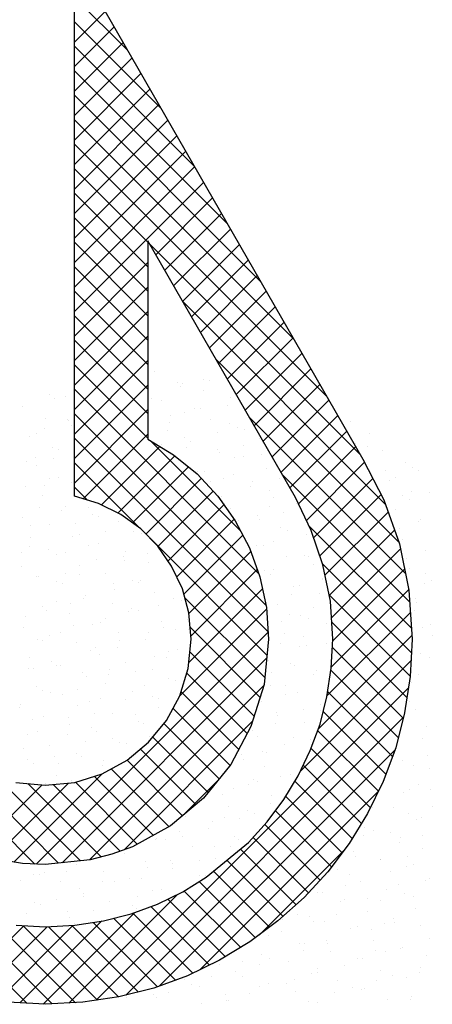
# Model space of a CAD drawing. Extents: x -33748 to 12452, y -14932 to 2888.
# Tile 143 of 194: x -27955 to -27819, y -2674 to -2349. Entities that reach past the tile are written whole.
import ezdxf

# ---------------------------------------------------------------- set-up
doc = ezdxf.new("R2010")
doc.units = 0
doc.header["$LTSCALE"] = 20
doc.layers.get('0').update_dxf_attribs({"color": 15, "linetype": 'CONTINUOUS'})
doc.layers.add('7', color=7, linetype='CONTINUOUS')

msp = doc.modelspace()

# ---------------------------------------------------------------- linework, layer by layer
at = {"color": 20}
for p, q in [((-27919.6382, -2359.019), (-27937.23528, -2341.42193)), ((-27937.23528, -2356.21175), (-27927.09241, -2346.06888)), ((-27908.67616, -2378.06328), (-27937.23528, -2349.50416)), ((-27937.23528, -2364.29398), (-27924.13977, -2351.19847)), ((-27937.23528, -2372.37621), (-27921.18713, -2356.32806)), ((-27897.71412, -2397.10755), (-27937.23528, -2357.58639)), ((-27937.23528, -2380.45844), (-27918.23449, -2361.45766)), ((-27886.75207, -2416.15183), (-27937.23528, -2365.66862)), ((-27937.23528, -2388.54067), (-27915.28186, -2366.58725)), ((-27937.23528, -2396.6229), (-27912.32922, -2371.71684)), ((-27875.79003, -2435.1961), (-27937.23528, -2373.75085)), ((-27937.23528, -2404.70513), (-27909.37658, -2376.84644)), ((-27864.82798, -2454.24038), (-27937.23528, -2381.83308)), ((-27937.23528, -2412.78736), (-27906.42395, -2381.97603)), ((-27937.23528, -2420.86959), (-27903.47131, -2387.10562)), ((-27853.86594, -2473.28465), (-27937.23528, -2389.91531)), ((-27937.23528, -2428.95182), (-27900.51867, -2392.23522)), ((-27937.23528, -2437.03405), (-27897.56604, -2397.36481)), ((-27913.00486, -2422.22796), (-27937.23528, -2397.99754)), ((-27937.23528, -2445.11628), (-27894.6134, -2402.4944)), ((-27913.00486, -2430.31019), (-27937.23528, -2406.07977)), ((-27910.39596, -2426.35919), (-27891.66076, -2407.624)), ((-27907.44265, -2431.48812), (-27888.70812, -2412.75359)), ((-27913.00486, -2438.39242), (-27937.23528, -2414.162)), ((-27904.48934, -2436.61704), (-27885.75549, -2417.88318)), ((-27913.00486, -2446.47465), (-27937.23528, -2422.24423)), ((-27842.90389, -2492.32893), (-27912.46247, -2422.77035)), ((-27901.53603, -2441.74596), (-27882.80285, -2423.01278)), ((-27937.23528, -2453.19851), (-27913.00486, -2428.9681)), ((-27898.58272, -2446.87488), (-27879.85021, -2428.14237)), ((-27913.00486, -2454.55688), (-27937.23528, -2430.32646)), ((-27895.62941, -2452.0038), (-27876.89758, -2433.27196)), ((-27937.23528, -2461.28075), (-27913.00486, -2437.05033)), ((-27913.00486, -2462.63911), (-27937.23528, -2438.40869)), ((-27892.67611, -2457.13272), (-27873.94494, -2438.40156)), ((-27834.52786, -2508.78719), (-27901.49116, -2441.82389)), ((-27937.23528, -2469.36298), (-27913.00486, -2445.13256)), ((-27889.7228, -2462.26165), (-27870.9923, -2443.53115)), ((-27913.00486, -2470.72134), (-27937.23528, -2446.49092)), ((-27886.76949, -2467.39057), (-27868.03967, -2448.66074)), ((-27937.23528, -2477.44521), (-27913.00486, -2453.21479)), ((-27913.00486, -2478.80357), (-27937.23528, -2454.57315)), ((-27883.81618, -2472.51949), (-27865.08703, -2453.79034)), ((-27880.86287, -2477.64841), (-27862.13439, -2458.91993)), ((-27937.23528, -2485.52744), (-27913.00486, -2461.29702)), ((-27830.1487, -2521.24858), (-27890.51984, -2460.87744)), ((-27913.00486, -2486.8858), (-27937.23528, -2462.65538)), ((-27877.90956, -2482.77733), (-27859.18175, -2464.04953)), ((-27937.23528, -2493.60967), (-27913.00486, -2469.37925)), ((-27876.47848, -2531.49441), (-27937.23528, -2470.73761)), ((-27874.95625, -2487.90625), (-27856.22912, -2469.17912)), ((-27872.00294, -2493.03517), (-27853.27648, -2474.30871)), ((-27937.23528, -2501.6919), (-27913.00486, -2477.46148)), ((-27873.99205, -2542.06308), (-27937.23528, -2478.81985)), ((-27827.9723, -2531.50721), (-27879.54853, -2479.93098)), ((-27869.04963, -2498.1641), (-27850.32384, -2479.43831)), ((-27866.09632, -2503.29302), (-27847.37121, -2484.5679)), ((-27873.34302, -2550.79434), (-27937.23528, -2486.90208)), ((-27934.35503, -2506.89388), (-27913.00486, -2485.54371)), ((-27882.46391, -2517.42675), (-27912.22682, -2487.66385)), ((-27928.26834, -2508.88942), (-27909.01764, -2489.63872)), ((-27863.26907, -2508.54799), (-27844.41857, -2489.69749)), ((-27915.60806, -2516.61153), (-27937.23528, -2494.98431)), ((-27922.88144, -2511.58475), (-27904.06696, -2492.77028)), ((-27860.64137, -2514.00253), (-27841.50134, -2494.86249)), ((-27918.05967, -2514.84521), (-27899.61119, -2496.39673)), ((-27913.6615, -2518.52927), (-27895.35939, -2500.22716)), ((-27826.57527, -2540.98648), (-27868.57722, -2498.98452)), ((-27858.25302, -2519.6964), (-27838.7375, -2500.18089)), ((-27933.01194, -2507.28988), (-27937.23528, -2503.06654)), ((-27909.67707, -2522.62707), (-27891.46696, -2504.41697)), ((-27856.23246, -2525.75808), (-27835.97366, -2505.49928)), ((-27906.34909, -2527.38132), (-27887.90297, -2508.9352)), ((-27903.48793, -2532.60239), (-27884.54763, -2513.66209)), ((-27854.53268, -2532.14053), (-27833.65712, -2511.26497)), ((-27826.011, -2549.63297), (-27859.71176, -2515.93221)), ((-27853.136, -2538.82608), (-27831.55545, -2517.24552)), ((-27873.7053, -2558.51428), (-27912.4017, -2519.81789)), ((-27901.14542, -2538.34211), (-27881.69056, -2518.88725)), ((-27852.41234, -2546.18464), (-27829.6321, -2523.40441)), ((-27899.49547, -2544.77439), (-27879.03372, -2524.31264)), ((-27898.82416, -2552.18531), (-27876.91274, -2530.27389)), ((-27826.0184, -2557.70781), (-27855.36463, -2528.36157)), ((-27852.0094, -2553.86394), (-27828.25799, -2530.11253)), ((-27899.46253, -2560.90591), (-27875.19052, -2536.6339)), ((-27852.47994, -2562.41671), (-27826.88388, -2536.82064)), ((-27874.41552, -2565.8863), (-27900.85546, -2539.44635)), ((-27826.42652, -2565.38191), (-27853.17658, -2538.63185)), ((-27902.39849, -2571.92411), (-27873.80902, -2543.33463)), ((-27853.90112, -2571.92012), (-27826.35425, -2544.37325)), ((-27942.49919, -2627.11831), (-28020.61246, -2549.00505)), ((-27875.96797, -2572.41608), (-27899.08567, -2549.29838)), ((-27827.48399, -2572.40668), (-27852.32579, -2547.56487)), ((-27949.82363, -2627.43147), (-27873.33381, -2550.94166)), ((-27856.78545, -2582.88668), (-27825.85912, -2551.96035)), ((-27828.69786, -2579.27503), (-27852.11889, -2555.85401)), ((-27950.29289, -2627.40684), (-28020.73119, -2556.96854)), ((-27941.30268, -2626.99275), (-27873.79923, -2559.48931)), ((-27877.8873, -2578.57898), (-27899.12502, -2557.34125)), ((-27862.73507, -2596.91853), (-27826.15849, -2560.34195)), ((-27880.19913, -2584.34938), (-27900.11917, -2564.42934)), ((-27830.31431, -2585.74082), (-27852.60514, -2563.44998)), ((-27932.2729, -2626.0452), (-27874.75772, -2568.53003)), ((-27930.09169, -2672.35738), (-27827.00675, -2569.27244)), ((-27883.00357, -2589.62717), (-27902.00361, -2570.62713)), ((-27832.2178, -2591.91956), (-27853.67767, -2570.45969)), ((-27885.85823, -2594.85474), (-27904.66131, -2576.05166)), ((-27920.27953, -2670.62745), (-27828.62144, -2578.96936)), ((-27834.42798, -2597.79161), (-27855.14407, -2577.07551)), ((-27920.83024, -2622.68478), (-27878.41324, -2580.26778)), ((-27889.47902, -2599.31618), (-27907.70579, -2581.08941)), ((-27893.09981, -2603.77762), (-27911.34454, -2585.53289)), ((-27836.89574, -2603.40607), (-27856.95667, -2583.34515)), ((-27897.1694, -2607.79026), (-27915.45561, -2589.50405)), ((-27909.22525, -2667.6554), (-27831.4503, -2589.88046)), ((-27839.54438, -2608.83966), (-27859.15432, -2589.22973)), ((-27901.58302, -2611.45887), (-27919.87135, -2593.17054)), ((-27842.48364, -2613.98263), (-27861.70725, -2594.75903)), ((-27935.18453, -2626.35074), (-27963.13615, -2598.39912)), ((-27957.21412, -2626.73974), (-27928.06946, -2597.59508)), ((-27911.28515, -2617.9212), (-27930.75493, -2598.45142)), ((-27906.07845, -2615.04567), (-27925.1207, -2596.00342)), ((-27970.0412, -2623.40235), (-27947.93353, -2601.29468)), ((-27963.89253, -2625.33591), (-27939.23068, -2600.67407)), ((-27928.37646, -2625.07658), (-27952.59747, -2600.85558)), ((-27922.18944, -2623.18137), (-27944.23227, -2601.13854)), ((-27916.49185, -2620.79674), (-27936.88302, -2600.40556)), ((-27901.2221, -2611.15886), (-27889.90803, -2599.8448)), ((-27845.5733, -2618.97521), (-27864.46787, -2600.08064)), ((-27895.73409, -2662.24647), (-27836.89769, -2603.41007)), ((-27848.9051, -2623.72564), (-27867.49995, -2605.13079)), ((-27852.35865, -2628.35432), (-27870.88008, -2609.83289)), ((-27856.09271, -2632.70249), (-27874.4253, -2614.3699)), ((-27859.9735, -2636.90393), (-27878.26235, -2618.61508)), ((-27864.09757, -2640.86209), (-27882.46671, -2622.49295)), ((-27876.12169, -2650.7163), (-27848.24112, -2622.83573)), ((-27868.36383, -2644.67806), (-27886.90085, -2626.14104)), ((-27872.84937, -2648.27476), (-27891.33499, -2629.78914)), ((-27877.47805, -2651.72831), (-27896.01148, -2633.19487)), ((-27939.09283, -2673.27629), (-27903.3406, -2637.52406)), ((-27882.34864, -2654.93995), (-27900.97879, -2636.30979)), ((-27952.81758, -2673.37554), (-27987.23402, -2638.9591)), ((-27887.38308, -2657.98773), (-27906.37768, -2638.99313)), ((-27944.54762, -2673.56326), (-27974.05002, -2644.06087)), ((-27947.55423, -2673.65546), (-27917.27377, -2643.375)), ((-27898.13343, -2663.40184), (-27917.92382, -2643.61145)), ((-27892.67813, -2660.77492), (-27911.99732, -2641.45572)), ((-27936.86934, -2673.15931), (-27963.46982, -2646.55883)), ((-27962.58245, -2672.51922), (-27937.71931, -2647.65608)), ((-27955.22833, -2673.24733), (-27928.25477, -2646.27377)), ((-27916.17952, -2669.60245), (-27938.10523, -2647.67673)), ((-27909.82539, -2667.87434), (-27931.00645, -2646.69328)), ((-27903.90354, -2665.71396), (-27924.30112, -2645.31639)), ((-27976.17304, -2669.94535), (-27953.98861, -2647.76092)), ((-27969.58624, -2671.44078), (-27946.25852, -2648.11306)), ((-27929.65609, -2672.29034), (-27954.19696, -2647.74946)), ((-27922.65189, -2671.2123), (-27945.77691, -2648.08728))]:
    msp.add_line(p, q, dxfattribs=at)
at = {"color": 161}
for p, q in [((-27910.80282, -2464.75811), (-27910.80282, -2464.75811)), ((-27903.26132, -2468.57735), (-27903.26132, -2468.57735)), ((-27901.49084, -2468.95114), (-27901.49084, -2468.95114)), ((-27894.57724, -2467.50597), (-27894.57724, -2467.50597)), ((-27892.61599, -2467.94573), (-27892.61599, -2467.94573)), ((-27902.28888, -2469.86365), (-27902.28888, -2469.86365)), ((-27894.56356, -2471.11244), (-27894.56356, -2471.11244)), ((-27945.38061, -2472.57125), (-27945.38061, -2472.57125)), ((-27943.94945, -2473.96734), (-27943.94945, -2473.96734)), ((-27940.27481, -2473.10021), (-27940.27481, -2473.10021)), ((-27885.73733, -2473.50484), (-27885.73733, -2473.50484)), ((-27954.3042, -2476.4865), (-27954.3042, -2476.4865)), ((-27886.8666, -2476.0173), (-27886.8666, -2476.0173)), ((-27846.10229, -2481.47416), (-27846.10229, -2481.47416)), ((-27839.82263, -2485.29873), (-27839.82263, -2485.29873)), ((-27840.3529, -2489.54573), (-27840.3529, -2489.54573)), ((-27835.60634, -2490.99831), (-27835.60634, -2490.99831)), ((-27828.06484, -2494.81755), (-27828.06484, -2494.81755)), ((-27825.72866, -2496.61188), (-27825.72866, -2496.61188)), ((-27823.63408, -2497.61586), (-27823.63408, -2497.61586)), ((-27831.34573, -2499.97354), (-27831.34573, -2499.97354)), ((-27819.97927, -2504.68345), (-27819.97927, -2504.68345)), ((-27820.89418, -2657.58273), (-27820.89418, -2657.58273)), ((-27823.34, -2663.05776), (-27823.34, -2663.05776)), ((-27823.00853, -2661.456), (-27823.00853, -2661.456)), ((-27827.51055, -2664.93095), (-27827.51055, -2664.93095)), ((-27833.99844, -2672.13648), (-27833.99844, -2672.13648)), ((-27826.46546, -2672.13474), (-27826.46546, -2672.13474)), ((-27826.10302, -2671.03531), (-27826.10302, -2671.03531))]:
    msp.add_line(p, q, dxfattribs=at)
at = {"color": 163}
for p, q in [((-27911.68618, -2473.79157), (-27911.68618, -2473.79157)), ((-27908.59295, -2474.49873), (-27908.59295, -2474.49873)), ((-27901.05145, -2478.31797), (-27901.05145, -2478.31797)), ((-27897.67174, -2477.08528), (-27897.67174, -2477.08528)), ((-27895.74145, -2477.02271), (-27895.74145, -2477.02271)), ((-27855.3402, -2476.3302), (-27855.3402, -2476.3302)), ((-27946.7627, -2480.30574), (-27946.7627, -2480.30574)), ((-27939.63122, -2480.64282), (-27939.63122, -2480.64282)), ((-27939.3323, -2481.18896), (-27939.3323, -2481.18896)), ((-27905.93679, -2481.86314), (-27905.93679, -2481.86314)), ((-27905.38338, -2479.44297), (-27905.38338, -2479.44297)), ((-27892.35369, -2480.85306), (-27892.35369, -2480.85306)), ((-27947.04395, -2483.54665), (-27947.04395, -2483.54665)), ((-27938.06494, -2482.84083), (-27938.06494, -2482.84083)), ((-27906.38308, -2484.23935), (-27906.38308, -2484.23935)), ((-27889.99206, -2485.09427), (-27889.99206, -2485.09427)), ((-27886.10034, -2482.18078), (-27886.10034, -2482.18078)), ((-27883.52746, -2483.24546), (-27883.52746, -2483.24546)), ((-27881.11721, -2484.08886), (-27881.11721, -2484.08886)), ((-27952.09433, -2486.22712), (-27952.09433, -2486.22712)), ((-27949.82657, -2485.48326), (-27949.82657, -2485.48326)), ((-27900.76623, -2486.6646), (-27900.76623, -2486.6646)), ((-27898.84158, -2488.05859), (-27898.84158, -2488.05859)), ((-27875.98596, -2487.0647), (-27875.98596, -2487.0647)), ((-27944.55283, -2490.04636), (-27944.55283, -2490.04636)), ((-27942.4268, -2490.76828), (-27942.4268, -2490.76828)), ((-27908.47787, -2489.02228), (-27908.47787, -2489.02228)), ((-27900.18741, -2489.93471), (-27900.18741, -2489.93471)), ((-27890.14382, -2490.59368), (-27890.14382, -2490.59368)), ((-27889.19484, -2491.7601), (-27889.19484, -2491.7601)), ((-27881.48319, -2489.40241), (-27881.48319, -2489.40241)), ((-27844.43257, -2488.6059), (-27844.43257, -2488.6059)), ((-27952.95202, -2494.56023), (-27952.95202, -2494.56023)), ((-27950.13844, -2493.12596), (-27950.13844, -2493.12596)), ((-27944.07718, -2493.55482), (-27944.07718, -2493.55482)), ((-27884.24267, -2493.16584), (-27884.24267, -2493.16584)), ((-27881.31759, -2492.98608), (-27881.31759, -2492.98608)), ((-27875.36782, -2492.16043), (-27875.36782, -2492.16043)), ((-27949.88447, -2495.96774), (-27949.88447, -2495.96774)), ((-27896.63171, -2497.79921), (-27896.63171, -2497.79921)), ((-27894.43802, -2498.00628), (-27894.43802, -2498.00628)), ((-27873.77609, -2496.80532), (-27873.77609, -2496.80532)), ((-27834.60351, -2497.61729), (-27834.60351, -2497.61729)), ((-27945.52129, -2500.34759), (-27945.52129, -2500.34759)), ((-27942.34296, -2499.78698), (-27942.34296, -2499.78698)), ((-27892.28933, -2501.33941), (-27892.28933, -2501.33941)), ((-27887.93395, -2500.3343), (-27887.93395, -2500.3343)), ((-27884.57769, -2498.98172), (-27884.57769, -2498.98172)), ((-27878.49328, -2501.23741), (-27878.49328, -2501.23741)), ((-27869.61844, -2500.232), (-27869.61844, -2500.232)), ((-27833.39647, -2500.73893), (-27833.39647, -2500.73893)), ((-27953.23293, -2502.70528), (-27953.23293, -2502.70528)), ((-27947.20263, -2502.6318), (-27947.20263, -2502.6318)), ((-27938.32779, -2501.62639), (-27938.32779, -2501.62639)), ((-27879.10772, -2502.7267), (-27879.10772, -2502.7267)), ((-27873.00629, -2504.07722), (-27873.00629, -2504.07722)), ((-27825.85497, -2504.55817), (-27825.85497, -2504.55817)), ((-27947.6746, -2505.70836), (-27947.6746, -2505.70836)), ((-27888.68863, -2506.07784), (-27888.68863, -2506.07784)), ((-27871.56622, -2506.54594), (-27871.56622, -2506.54594)), ((-27828.85412, -2505.68886), (-27828.85412, -2505.68886)), ((-27826.72858, -2507.19517), (-27826.72858, -2507.19517)), ((-27948.61579, -2509.9269), (-27948.61579, -2509.9269)), ((-27941.45324, -2510.70337), (-27941.45324, -2510.70337)), ((-27940.13309, -2509.5276), (-27940.13309, -2509.5276)), ((-27932.5784, -2509.69796), (-27932.5784, -2509.69796)), ((-27887.67218, -2508.56104), (-27887.67218, -2508.56104)), ((-27885.72408, -2510.07492), (-27885.72408, -2510.07492)), ((-27872.74389, -2509.30898), (-27872.74389, -2509.30898)), ((-27863.86905, -2508.30357), (-27863.86905, -2508.30357)), ((-27831.1866, -2510.47955), (-27831.1866, -2510.47955)), ((-27954.29096, -2513.05658), (-27954.29096, -2513.05658)), ((-27931.43533, -2512.06269), (-27931.43533, -2512.06269)), ((-27929.33275, -2512.66472), (-27929.33275, -2512.66472)), ((-27922.6091, -2514.45509), (-27922.6091, -2514.45509)), ((-27882.93924, -2514.14941), (-27882.93924, -2514.14941)), ((-27876.89785, -2512.46732), (-27876.89785, -2512.46732)), ((-27876.10079, -2513.65654), (-27876.10079, -2513.65654)), ((-27868.38915, -2511.29885), (-27868.38915, -2511.29885)), ((-27823.6451, -2514.29879), (-27823.6451, -2514.29879)), ((-27823.10473, -2513.76043), (-27823.10473, -2513.76043)), ((-27951.64859, -2515.5438), (-27951.64859, -2515.5438)), ((-27945.46473, -2515.44898), (-27945.46473, -2515.44898)), ((-27937.04439, -2515.0224), (-27937.04439, -2515.0224)), ((-27869.35635, -2516.28656), (-27869.35635, -2516.28656)), ((-27866.9945, -2517.38055), (-27866.9945, -2517.38055)), ((-27829.82307, -2516.77448), (-27829.82307, -2516.77448)), ((-27951.71028, -2519.50622), (-27951.71028, -2519.50622)), ((-27937.92322, -2519.26822), (-27937.92322, -2519.26822)), ((-27935.70385, -2518.77494), (-27935.70385, -2518.77494)), ((-27926.82901, -2517.76953), (-27926.82901, -2517.76953)), ((-27917.76136, -2517.76022), (-27917.76136, -2517.76022)), ((-27915.0676, -2518.27433), (-27915.0676, -2518.27433)), ((-27871.48364, -2520.87816), (-27871.48364, -2520.87816)), ((-27860.65859, -2518.82165), (-27860.65859, -2518.82165)), ((-27828.97673, -2520.22017), (-27828.97673, -2520.22017)), ((-27952.08109, -2522.7972), (-27952.08109, -2522.7972)), ((-27945.8992, -2523.61537), (-27945.8992, -2523.61537)), ((-27932.42725, -2522.24403), (-27932.42725, -2522.24403)), ((-27929.22546, -2521.80331), (-27929.22546, -2521.80331)), ((-27920.39923, -2524.19571), (-27920.39923, -2524.19571)), ((-27886.06469, -2523.22639), (-27886.06469, -2523.22639)), ((-27879.19528, -2523.23585), (-27879.19528, -2523.23585)), ((-27877.18985, -2522.22098), (-27877.18985, -2522.22098)), ((-27874.68798, -2522.20794), (-27874.68798, -2522.20794)), ((-27821.43523, -2524.03941), (-27821.43523, -2524.03941)), ((-27954.77404, -2524.62078), (-27954.77404, -2524.62078)), ((-27943.25486, -2525.1896), (-27943.25486, -2525.1896)), ((-27940.13889, -2524.60172), (-27940.13889, -2524.60172)), ((-27929.95446, -2526.84651), (-27929.95446, -2526.84651)), ((-27921.07962, -2525.8411), (-27921.07962, -2525.8411)), ((-27920.85585, -2527.33953), (-27920.85585, -2527.33953)), ((-27913.14421, -2524.98185), (-27913.14421, -2524.98185)), ((-27867.14648, -2526.02718), (-27867.14648, -2526.02718)), ((-27861.24511, -2525.45212), (-27861.24511, -2525.45212)), ((-27859.91225, -2525.97367), (-27859.91225, -2525.97367)), ((-27827.55069, -2526.67243), (-27827.55069, -2526.67243)), ((-27954.80478, -2529.08553), (-27954.80478, -2529.08553)), ((-27935.71335, -2529.00884), (-27935.71335, -2529.00884)), ((-27912.85773, -2528.01495), (-27912.85773, -2528.01495)), ((-27905.13488, -2529.07223), (-27905.13488, -2529.07223)), ((-27874.57814, -2530.45748), (-27874.57814, -2530.45748)), ((-27871.44046, -2530.29255), (-27871.44046, -2530.29255)), ((-27858.44872, -2528.56227), (-27858.44872, -2528.56227)), ((-27826.76686, -2529.96079), (-27826.76686, -2529.96079)), ((-27949.87122, -2532.53782), (-27949.87122, -2532.53782)), ((-27949.02466, -2532.69235), (-27949.02466, -2532.69235)), ((-27940.14981, -2531.68694), (-27940.14981, -2531.68694)), ((-27935.52174, -2531.82335), (-27935.52174, -2531.82335)), ((-27927.01559, -2531.54393), (-27927.01559, -2531.54393)), ((-27918.18936, -2533.93633), (-27918.18936, -2533.93633)), ((-27915.33023, -2533.91267), (-27915.33023, -2533.91267)), ((-27872.47811, -2531.94856), (-27872.47811, -2531.94856)), ((-27855.49572, -2533.52369), (-27855.49572, -2533.52369)), ((-27855.2951, -2533.19529), (-27855.2951, -2533.19529)), ((-27821.34617, -2531.4493), (-27821.34617, -2531.4493)), ((-27819.22536, -2533.78003), (-27819.22536, -2533.78003)), ((-27943.23338, -2534.18103), (-27943.23338, -2534.18103)), ((-27941.04499, -2534.93022), (-27941.04499, -2534.93022)), ((-27924.20507, -2534.91808), (-27924.20507, -2534.91808)), ((-27923.95035, -2536.91885), (-27923.95035, -2536.91885)), ((-27916.2387, -2534.56116), (-27916.2387, -2534.56116)), ((-27864.93661, -2535.7678), (-27864.93661, -2535.7678)), ((-27863.00674, -2535.55298), (-27863.00674, -2535.55298)), ((-27821.8013, -2534.744), (-27821.8013, -2534.744)), ((-27934.40042, -2539.75851), (-27934.40042, -2539.75851)), ((-27933.50349, -2538.74946), (-27933.50349, -2538.74946)), ((-27910.64786, -2537.75557), (-27910.64786, -2537.75557)), ((-27904.66731, -2539.65666), (-27904.66731, -2539.65666)), ((-27901.9501, -2540.29066), (-27901.9501, -2540.29066)), ((-27874.56591, -2539.36953), (-27874.56591, -2539.36953)), ((-27865.69107, -2538.36412), (-27865.69107, -2538.36412)), ((-27856.23885, -2538.30289), (-27856.23885, -2538.30289)), ((-27824.55699, -2539.70141), (-27824.55699, -2539.70141)), ((-27947.66135, -2542.27843), (-27947.66135, -2542.27843)), ((-27943.27527, -2540.76392), (-27943.27527, -2540.76392)), ((-27938.61623, -2541.40266), (-27938.61623, -2541.40266)), ((-27924.80573, -2541.28455), (-27924.80573, -2541.28455)), ((-27918.45569, -2542.98965), (-27918.45569, -2542.98965)), ((-27915.97949, -2543.67695), (-27915.97949, -2543.67695)), ((-27909.58084, -2541.98424), (-27909.58084, -2541.98424)), ((-27870.26824, -2541.68918), (-27870.26824, -2541.68918)), ((-27858.38959, -2542.77461), (-27858.38959, -2542.77461)), ((-27824.44067, -2541.02861), (-27824.44067, -2541.02861)), ((-27953.47061, -2545.60435), (-27953.47061, -2545.60435)), ((-27946.32788, -2543.76034), (-27946.32788, -2543.76034)), ((-27938.83512, -2544.67084), (-27938.83512, -2544.67084)), ((-27927.04484, -2546.49816), (-27927.04484, -2546.49816)), ((-27919.3332, -2544.14047), (-27919.3332, -2544.14047)), ((-27900.05016, -2546.87829), (-27900.05016, -2546.87829)), ((-27866.10124, -2545.13229), (-27866.10124, -2545.13229)), ((-27862.72674, -2545.50842), (-27862.72674, -2545.50842)), ((-27859.94168, -2546.43569), (-27859.94168, -2546.43569)), ((-27824.92675, -2543.82098), (-27824.92675, -2543.82098)), ((-27954.14924, -2549.48397), (-27954.14924, -2549.48397)), ((-27937.52588, -2548.83549), (-27937.52588, -2548.83549)), ((-27931.29362, -2548.49008), (-27931.29362, -2548.49008)), ((-27928.65103, -2547.83008), (-27928.65103, -2547.83008)), ((-27908.43799, -2547.49619), (-27908.43799, -2547.49619)), ((-27907.7618, -2549.23597), (-27907.7618, -2549.23597)), ((-27903.83145, -2550.0558), (-27903.83145, -2550.0558)), ((-27899.74023, -2550.03128), (-27899.74023, -2550.03128)), ((-27868.81652, -2547.4411), (-27868.81652, -2547.4411)), ((-27854.02898, -2548.04351), (-27854.02898, -2548.04351)), ((-27822.34712, -2549.44203), (-27822.34712, -2549.44203)), ((-27819.82352, -2548.25024), (-27819.82352, -2548.25024)), ((-27949.42237, -2553.33966), (-27949.42237, -2553.33966)), ((-27945.45148, -2552.01905), (-27945.45148, -2552.01905)), ((-27941.71073, -2550.98197), (-27941.71073, -2550.98197)), ((-27922.59586, -2551.02517), (-27922.59586, -2551.02517)), ((-27913.76962, -2553.41757), (-27913.76962, -2553.41757)), ((-27912.7063, -2551.06121), (-27912.7063, -2551.06121)), ((-27868.05837, -2551.4298), (-27868.05837, -2551.4298)), ((-27861.48409, -2552.35392), (-27861.48409, -2552.35392)), ((-27819.17736, -2551.89255), (-27819.17736, -2551.89255)), ((-27947.72122, -2553.67592), (-27947.72122, -2553.67592)), ((-27936.62525, -2554.41146), (-27936.62525, -2554.41146)), ((-27930.13933, -2556.07747), (-27930.13933, -2556.07747)), ((-27922.90164, -2555.90165), (-27922.90164, -2555.90165)), ((-27922.42769, -2553.71979), (-27922.42769, -2553.71979)), ((-27903.14466, -2556.4576), (-27903.14466, -2556.4576)), ((-27869.19573, -2554.7116), (-27869.19573, -2554.7116)), ((-27863.06713, -2555.51267), (-27863.06713, -2555.51267)), ((-27860.51687, -2555.24904), (-27860.51687, -2555.24904)), ((-27854.19229, -2554.50726), (-27854.19229, -2554.50726)), ((-27951.93937, -2559.22459), (-27951.93937, -2559.22459)), ((-27931.77649, -2556.90706), (-27931.77649, -2556.90706)), ((-27929.08375, -2558.2307), (-27929.08375, -2558.2307)), ((-27910.8563, -2558.81529), (-27910.8563, -2558.81529)), ((-27906.95691, -2559.13278), (-27906.95691, -2559.13278)), ((-27906.22812, -2557.23681), (-27906.22812, -2557.23681)), ((-27822.91801, -2557.82955), (-27822.91801, -2557.82955)), ((-27820.13725, -2559.18265), (-27820.13725, -2559.18265)), ((-27952.51687, -2562.91897), (-27952.51687, -2562.91897)), ((-27950.84668, -2562.7529), (-27950.84668, -2562.7529)), ((-27944.80522, -2560.56128), (-27944.80522, -2560.56128)), ((-27943.24161, -2561.75967), (-27943.24161, -2561.75967)), ((-27941.97184, -2561.74749), (-27941.97184, -2561.74749)), ((-27920.38599, -2560.76579), (-27920.38599, -2560.76579)), ((-27911.55975, -2563.15819), (-27911.55975, -2563.15819)), ((-27873.26248, -2560.3531), (-27873.26248, -2560.3531)), ((-27865.8485, -2561.17042), (-27865.8485, -2561.17042)), ((-27864.57858, -2561.93323), (-27864.57858, -2561.93323)), ((-27934.41538, -2564.15208), (-27934.41538, -2564.15208)), ((-27933.23383, -2565.65679), (-27933.23383, -2565.65679)), ((-27926.0271, -2564.97863), (-27926.0271, -2564.97863)), ((-27925.52219, -2563.2991), (-27925.52219, -2563.2991)), ((-27917.15226, -2563.97322), (-27917.15226, -2563.97322)), ((-27906.23915, -2566.03692), (-27906.23915, -2566.03692)), ((-27872.29022, -2564.29092), (-27872.29022, -2564.29092)), ((-27858.307, -2564.98966), (-27858.307, -2564.98966)), ((-27857.31775, -2563.58423), (-27857.31775, -2563.58423)), ((-27823.62332, -2564.80455), (-27823.62332, -2564.80455)), ((-27949.7295, -2568.96521), (-27949.7295, -2568.96521)), ((-27926.87388, -2567.97132), (-27926.87388, -2567.97132)), ((-27913.95079, -2568.3946), (-27913.95079, -2568.3946)), ((-27904.01825, -2566.97743), (-27904.01825, -2566.97743)), ((-27901.20752, -2567.20435), (-27901.20752, -2567.20435)), ((-27872.46487, -2568.51864), (-27872.46487, -2568.51864)), ((-27867.51309, -2568.42467), (-27867.51309, -2568.42467)), ((-27853.00719, -2567.02873), (-27853.00719, -2567.02873)), ((-27826.01251, -2567.40886), (-27826.01251, -2567.40886)), ((-27947.89972, -2570.1406), (-27947.89972, -2570.1406)), ((-27945.09729, -2570.82447), (-27945.09729, -2570.82447)), ((-27941.03174, -2571.50029), (-27941.03174, -2571.50029)), ((-27936.22245, -2569.81906), (-27936.22245, -2569.81906)), ((-27928.61668, -2572.87841), (-27928.61668, -2572.87841)), ((-27918.17612, -2570.50641), (-27918.17612, -2570.50641)), ((-27911.40287, -2572.04478), (-27911.40287, -2572.04478)), ((-27909.34988, -2572.89881), (-27909.34988, -2572.89881)), ((-27867.67308, -2571.51255), (-27867.67308, -2571.51255)), ((-27863.63863, -2570.91104), (-27863.63863, -2570.91104)), ((-27955.29264, -2575.6649), (-27955.29264, -2575.6649)), ((-27955.06113, -2574.88659), (-27955.06113, -2574.88659)), ((-27936.32832, -2575.2361), (-27936.32832, -2575.2361)), ((-27932.20551, -2573.8927), (-27932.20551, -2573.8927)), ((-27920.27771, -2573.05019), (-27920.27771, -2573.05019)), ((-27909.33365, -2575.61623), (-27909.33365, -2575.61623)), ((-27875.38472, -2573.87023), (-27875.38472, -2573.87023)), ((-27856.09713, -2574.73028), (-27856.09713, -2574.73028)), ((-27826.74878, -2573.88153), (-27826.74878, -2573.88153)), ((-27947.51963, -2578.70583), (-27947.51963, -2578.70583)), ((-27939.3479, -2578.89604), (-27939.3479, -2578.89604)), ((-27930.47306, -2577.89063), (-27930.47306, -2577.89063)), ((-27924.66401, -2577.71194), (-27924.66401, -2577.71194)), ((-27917.04529, -2577.97391), (-27917.04529, -2577.97391)), ((-27870.63855, -2577.50165), (-27870.63855, -2577.50165)), ((-27870.255, -2578.25926), (-27870.255, -2578.25926)), ((-27861.7637, -2576.49624), (-27861.7637, -2576.49624)), ((-27856.10168, -2576.60805), (-27856.10168, -2576.60805)), ((-27824.54375, -2576.27148), (-27824.54375, -2576.27148)), ((-27950.99421, -2579.71991), (-27950.99421, -2579.71991)), ((-27938.82187, -2581.24091), (-27938.82187, -2581.24091)), ((-27931.71118, -2582.45773), (-27931.71118, -2582.45773)), ((-27915.96625, -2580.24703), (-27915.96625, -2580.24703)), ((-27914.52832, -2581.12176), (-27914.52832, -2581.12176)), ((-27880.8339, -2582.34208), (-27880.8339, -2582.34208)), ((-27870.76757, -2581.09186), (-27870.76757, -2581.09186)), ((-27861.42876, -2580.65166), (-27861.42876, -2580.65166)), ((-27820.99939, -2581.9531), (-27820.99939, -2581.9531)), ((-27952.85127, -2584.62721), (-27952.85127, -2584.62721)), ((-27949.54325, -2583.73647), (-27949.54325, -2583.73647)), ((-27939.42282, -2584.81541), (-27939.42282, -2584.81541)), ((-27929.99564, -2583.63332), (-27929.99564, -2583.63332)), ((-27924.72367, -2585.9622), (-27924.72367, -2585.9622)), ((-27912.42814, -2585.19554), (-27912.42814, -2585.19554)), ((-27878.47921, -2583.44954), (-27878.47921, -2583.44954)), ((-27876.74289, -2585.46479), (-27876.74289, -2585.46479)), ((-27864.88916, -2585.57321), (-27864.88916, -2585.57321)), ((-27945.30976, -2588.44645), (-27945.30976, -2588.44645)), ((-27933.59851, -2586.96761), (-27933.59851, -2586.96761)), ((-27922.45414, -2587.45256), (-27922.45414, -2587.45256)), ((-27920.13978, -2587.55323), (-27920.13978, -2587.55323)), ((-27868.04513, -2587.99988), (-27868.04513, -2587.99988)), ((-27859.19618, -2586.18736), (-27859.19618, -2586.18736)), ((-27822.33388, -2586.0121), (-27822.33388, -2586.0121)), ((-27954.08871, -2589.29922), (-27954.08871, -2589.29922)), ((-27943.79386, -2591.80804), (-27943.79386, -2591.80804)), ((-27936.612, -2590.98153), (-27936.612, -2590.98153)), ((-27934.80567, -2592.03704), (-27934.80567, -2592.03704)), ((-27883.95935, -2591.41906), (-27883.95935, -2591.41906)), ((-27882.07452, -2591.38617), (-27882.07452, -2591.38617)), ((-27875.08451, -2590.41365), (-27875.08451, -2590.41365)), ((-27873.86207, -2590.67117), (-27873.86207, -2590.67117)), ((-27820.6301, -2591.66299), (-27820.6301, -2591.66299)), ((-27952.6687, -2592.81345), (-27952.6687, -2592.81345)), ((-27950.6414, -2594.36782), (-27950.6414, -2594.36782)), ((-27942.51731, -2594.39472), (-27942.51731, -2594.39472)), ((-27927.84912, -2595.03917), (-27927.84912, -2595.03917)), ((-27927.78577, -2593.37394), (-27927.78577, -2593.37394)), ((-27881.57371, -2593.02886), (-27881.57371, -2593.02886)), ((-27874.53302, -2595.20541), (-27874.53302, -2595.20541)), ((-27828.82177, -2593.21764), (-27828.82177, -2593.21764)), ((-27825.44535, -2594.8651), (-27825.44535, -2594.8651)), ((-27943.09989, -2598.18707), (-27943.09989, -2598.18707)), ((-27888.69088, -2598.73438), (-27888.69088, -2598.73438)), ((-27869.33512, -2598.48522), (-27869.33512, -2598.48522)), ((-27865.83526, -2597.7405), (-27865.83526, -2597.7405)), ((-27862.29067, -2595.76667), (-27862.29067, -2595.76667)), ((-27820.12401, -2595.75272), (-27820.12401, -2595.75272)), ((-27946.91931, -2600.88502), (-27946.91931, -2600.88502)), ((-27938.04447, -2599.87961), (-27938.04447, -2599.87961)), ((-27879.86465, -2601.12679), (-27879.86465, -2601.12679)), ((-27878.20996, -2599.49063), (-27878.20996, -2599.49063)), ((-27876.95656, -2600.25048), (-27876.95656, -2600.25048)), ((-27823.7246, -2601.2423), (-27823.7246, -2601.2423)), ((-27888.40531, -2604.33106), (-27888.40531, -2604.33106)), ((-27884.6682, -2602.60817), (-27884.6682, -2602.60817)), ((-27872.32315, -2604.94603), (-27872.32315, -2604.94603)), ((-27828.5708, -2603.94208), (-27828.5708, -2603.94208)), ((-27826.6119, -2602.95826), (-27826.6119, -2602.95826)), ((-27819.69596, -2602.93667), (-27819.69596, -2602.93667)), ((-27886.48101, -2608.475), (-27886.48101, -2608.475)), ((-27872.46057, -2607.56219), (-27872.46057, -2607.56219)), ((-27819.10745, -2608.46393), (-27819.10745, -2608.46393)), ((-27900.51041, -2611.86129), (-27900.51041, -2611.86129)), ((-27880.05106, -2609.8298), (-27880.05106, -2609.8298)), ((-27877.65478, -2610.86741), (-27877.65478, -2610.86741)), ((-27838.76615, -2608.78251), (-27838.76615, -2608.78251)), ((-27831.94353, -2608.87963), (-27831.94353, -2608.87963)), ((-27826.81909, -2610.82162), (-27826.81909, -2610.82162)), ((-27891.53076, -2613.40804), (-27891.53076, -2613.40804)), ((-27887.7627, -2612.18748), (-27887.7627, -2612.18748)), ((-27882.65592, -2612.40263), (-27882.65592, -2612.40263)), ((-27824.40203, -2612.69888), (-27824.40203, -2612.69888)), ((-27822.82141, -2612.01365), (-27822.82141, -2612.01365)), ((-27902.42859, -2616.6713), (-27902.42859, -2616.6713)), ((-27901.72611, -2618.24847), (-27901.72611, -2618.24847)), ((-27892.9689, -2615.68053), (-27892.9689, -2615.68053)), ((-27884.27114, -2618.21562), (-27884.27114, -2618.21562)), ((-27841.8916, -2617.85949), (-27841.8916, -2617.85949)), ((-27841.48498, -2615.30543), (-27841.48498, -2615.30543)), ((-27838.55989, -2616.22785), (-27838.55989, -2616.22785)), ((-27833.01676, -2616.85408), (-27833.01676, -2616.85408)), ((-27822.20195, -2618.04324), (-27822.20195, -2618.04324)), ((-27910.60095, -2619.25388), (-27910.60095, -2619.25388)), ((-27910.14023, -2619.02898), (-27910.14023, -2619.02898)), ((-27907.12677, -2619.20951), (-27907.12677, -2619.20951)), ((-27898.30054, -2621.60191), (-27898.30054, -2621.60191)), ((-27885.78137, -2621.47961), (-27885.78137, -2621.47961)), ((-27883.14555, -2619.40911), (-27883.14555, -2619.40911)), ((-27829.91359, -2620.40093), (-27829.91359, -2620.40093)), ((-27829.73366, -2618.62025), (-27829.73366, -2618.62025)), ((-27920.7963, -2624.09431), (-27920.7963, -2624.09431)), ((-27890.85719, -2621.7668), (-27890.85719, -2621.7668)), ((-27845.04778, -2623.43338), (-27845.04778, -2623.43338)), ((-27844.57948, -2624.88474), (-27844.57948, -2624.88474)), ((-27827.26737, -2624.92565), (-27827.26737, -2624.92565)), ((-27822.19216, -2622.4395), (-27822.19216, -2622.4395)), ((-27936.47029, -2627.40893), (-27936.47029, -2627.40893)), ((-27913.61466, -2626.41504), (-27913.61466, -2626.41504)), ((-27905.52308, -2626.25061), (-27905.52308, -2626.25061)), ((-27904.85157, -2627.32545), (-27904.85157, -2627.32545)), ((-27895.97672, -2626.32004), (-27895.97672, -2626.32004)), ((-27890.75903, -2625.42115), (-27890.75903, -2625.42115)), ((-27836.35002, -2625.96847), (-27836.35002, -2625.96847)), ((-27836.14221, -2625.93106), (-27836.14221, -2625.93106)), ((-27825.29644, -2627.62256), (-27825.29644, -2627.62256)), ((-27950.62815, -2630.9379), (-27950.62815, -2630.9379)), ((-27948.74134, -2630.94557), (-27948.74134, -2630.94557)), ((-27947.18365, -2630.35429), (-27947.18365, -2630.35429)), ((-27939.86649, -2629.94016), (-27939.86649, -2629.94016)), ((-27927.77253, -2629.94401), (-27927.77253, -2629.94401)), ((-27913.23472, -2628.60829), (-27913.23472, -2628.60829)), ((-27904.9169, -2628.95013), (-27904.9169, -2628.95013)), ((-27896.09067, -2631.34253), (-27896.09067, -2631.34253)), ((-27893.95169, -2631.34611), (-27893.95169, -2631.34611)), ((-27850.37942, -2629.35476), (-27850.37942, -2629.35476)), ((-27846.33756, -2630.77149), (-27846.33756, -2630.77149)), ((-27833.00808, -2629.98024), (-27833.00808, -2629.98024)), ((-27827.52379, -2628.36087), (-27827.52379, -2628.36087)), ((-27954.89529, -2632.71198), (-27954.89529, -2632.71198)), ((-27941.80192, -2633.3303), (-27941.80192, -2633.3303)), ((-27927.90061, -2633.09211), (-27927.90061, -2633.09211)), ((-27923.92176, -2633.17129), (-27923.92176, -2633.17129)), ((-27918.94629, -2632.33642), (-27918.94629, -2632.33642)), ((-27915.04691, -2632.16588), (-27915.04691, -2632.16588)), ((-27855.2124, -2631.7769), (-27855.2124, -2631.7769)), ((-27847.67397, -2634.46405), (-27847.67397, -2634.46405)), ((-27842.83791, -2633.174), (-27842.83791, -2633.174)), ((-27830.39282, -2634.00263), (-27830.39282, -2634.00263)), ((-27821.51798, -2632.99722), (-27821.51798, -2632.99722)), ((-27819.98229, -2632.18011), (-27819.98229, -2632.18011)), ((-27935.61225, -2635.44979), (-27935.61225, -2635.44979)), ((-27934.26042, -2637.14955), (-27934.26042, -2637.14955)), ((-27911.40479, -2636.15566), (-27911.40479, -2636.15566)), ((-27908.61758, -2635.82992), (-27908.61758, -2635.82992)), ((-27899.10218, -2635.39702), (-27899.10218, -2635.39702)), ((-27856.99578, -2636.70298), (-27856.99578, -2636.70298)), ((-27855.38561, -2636.82174), (-27855.38561, -2636.82174)), ((-27834.14015, -2635.70909), (-27834.14015, -2635.70909)), ((-27828.39093, -2637.20187), (-27828.39093, -2637.20187)), ((-27950.27814, -2639.9336), (-27950.27814, -2639.9336)), ((-27948.41828, -2640.67852), (-27948.41828, -2640.67852)), ((-27942.99195, -2639.01713), (-27942.99195, -2639.01713)), ((-27934.1171, -2638.01172), (-27934.1171, -2638.01172)), ((-27925.56266, -2639.68463), (-27925.56266, -2639.68463)), ((-27916.32922, -2638.18761), (-27916.32922, -2638.18761)), ((-27909.29752, -2640.23745), (-27909.29752, -2640.23745)), ((-27849.46301, -2639.84847), (-27849.46301, -2639.84847)), ((-27848.16955, -2639.09538), (-27848.16955, -2639.09538)), ((-27840.58817, -2638.84306), (-27840.58817, -2638.84306)), ((-27836.10258, -2639.55956), (-27836.10258, -2639.55956)), ((-27825.31392, -2638.10149), (-27825.31392, -2638.10149)), ((-27953.1873, -2643.85757), (-27953.1873, -2643.85757)), ((-27939.59205, -2643.07092), (-27939.59205, -2643.07092)), ((-27930.99511, -2642.67142), (-27930.99511, -2642.67142)), ((-27918.17237, -2641.24286), (-27918.17237, -2641.24286)), ((-27916.73642, -2642.07704), (-27916.73642, -2642.07704)), ((-27863.48367, -2643.90851), (-27863.48367, -2643.90851)), ((-27850.76847, -2644.04337), (-27850.76847, -2644.04337)), ((-27840.62804, -2642.91462), (-27840.62804, -2642.91462)), ((-27824.64343, -2642.07419), (-27824.64343, -2642.07419)), ((-27938.70675, -2645.02911), (-27938.70675, -2645.02911)), ((-27937.24256, -2647.0887), (-27937.24256, -2647.0887)), ((-27932.05055, -2646.89017), (-27932.05055, -2646.89017)), ((-27928.36772, -2646.08329), (-27928.36772, -2646.08329)), ((-27868.53321, -2645.69431), (-27868.53321, -2645.69431)), ((-27859.65836, -2644.6889), (-27859.65836, -2644.6889)), ((-27858.48011, -2646.40105), (-27858.48011, -2646.40105)), ((-27854.78591, -2646.4436), (-27854.78591, -2646.4436)), ((-27834.83878, -2646.91463), (-27834.83878, -2646.91463)), ((-27831.93028, -2645.44971), (-27831.93028, -2645.44971)), ((-27831.48543, -2646.78118), (-27831.48543, -2646.78118)), ((-27878.72855, -2650.53474), (-27878.72855, -2650.53474)), ((-27873.146, -2650.88487), (-27873.146, -2650.88487)), ((-27868.8153, -2649.82989), (-27868.8153, -2649.82989)), ((-27845.95968, -2648.836), (-27845.95968, -2648.836)), ((-27843.71363, -2647.92004), (-27843.71363, -2647.92004)), ((-27839.19707, -2649.13887), (-27839.19707, -2649.13887)), ((-27823.10405, -2647.84211), (-27823.10405, -2647.84211)), ((-27862.78382, -2653.76588), (-27862.78382, -2653.76588)), ((-27861.2738, -2653.64913), (-27861.2738, -2653.64913)), ((-27853.90897, -2652.76047), (-27853.90897, -2652.76047)), ((-27853.86296, -2653.62268), (-27853.86296, -2653.62268)), ((-27838.41818, -2652.65524), (-27838.41818, -2652.65524)), ((-27819.91403, -2651.87668), (-27819.91403, -2651.87668)), ((-27875.43167, -2657.1781), (-27875.43167, -2657.1781)), ((-27861.5746, -2655.98037), (-27861.5746, -2655.98037)), ((-27852.57604, -2656.18422), (-27852.57604, -2656.18422)), ((-27837.96424, -2655.99161), (-27837.96424, -2655.99161)), ((-27834.57992, -2656.3605), (-27834.57992, -2656.3605)), ((-27829.72042, -2655.19033), (-27829.72042, -2655.19033)), ((-27829.08939, -2654.9862), (-27829.08939, -2654.9862)), ((-27889.46106, -2660.56439), (-27889.46106, -2660.56439)), ((-27881.85401, -2659.61172), (-27881.85401, -2659.61172)), ((-27876.24049, -2660.46418), (-27876.24049, -2660.46418)), ((-27872.97917, -2658.60631), (-27872.97917, -2658.60631)), ((-27866.60543, -2659.57051), (-27866.60543, -2659.57051)), ((-27843.74981, -2658.57662), (-27843.74981, -2658.57662)), ((-27842.29157, -2658.71818), (-27842.29157, -2658.71818)), ((-27883.95213, -2662.82186), (-27883.95213, -2662.82186)), ((-27859.06393, -2663.38975), (-27859.06393, -2663.38975)), ((-27857.03443, -2661.83745), (-27857.03443, -2661.83745)), ((-27856.95746, -2663.20199), (-27856.95746, -2663.20199)), ((-27848.15958, -2660.83204), (-27848.15958, -2660.83204)), ((-27836.20831, -2662.39586), (-27836.20831, -2662.39586)), ((-27927.63081, -2666.37141), (-27927.63081, -2666.37141)), ((-27900.9242, -2665.45757), (-27900.9242, -2665.45757)), ((-27892.04936, -2664.45216), (-27892.04936, -2664.45216)), ((-27881.91956, -2664.38363), (-27881.91956, -2664.38363)), ((-27873.2218, -2666.91872), (-27873.2218, -2666.91872)), ((-27867.22978, -2666.67788), (-27867.22978, -2666.67788)), ((-27864.6691, -2665.55968), (-27864.6691, -2665.55968)), ((-27850.36617, -2665.92484), (-27850.36617, -2665.92484)), ((-27837.67442, -2665.93981), (-27837.67442, -2665.93981)), ((-27832.21485, -2664.06317), (-27832.21485, -2664.06317)), ((-27911.11955, -2670.298), (-27911.11955, -2670.298)), ((-27906.32966, -2669.66336), (-27906.32966, -2669.66336)), ((-27898.61802, -2667.30568), (-27898.61802, -2667.30568)), ((-27896.07742, -2667.91261), (-27896.07742, -2667.91261)), ((-27887.25119, -2670.30501), (-27887.25119, -2670.30501)), ((-27879.33499, -2670.04349), (-27879.33499, -2670.04349)), ((-27876.10462, -2667.68329), (-27876.10462, -2667.68329)), ((-27864.39556, -2669.31113), (-27864.39556, -2669.31113)), ((-27851.28504, -2669.90902), (-27851.28504, -2669.90902)), ((-27845.38606, -2668.29749), (-27845.38606, -2668.29749)), ((-27842.4102, -2668.90361), (-27842.4102, -2668.90361)), ((-27841.53994, -2668.31724), (-27841.53994, -2668.31724)), ((-27919.99439, -2671.30341), (-27919.99439, -2671.30341)), ((-27910.10681, -2671.2989), (-27910.10681, -2671.2989)), ((-27895.17481, -2673.52913), (-27895.17481, -2673.52913)), ((-27887.04663, -2672.40118), (-27887.04663, -2672.40118)), ((-27886.29997, -2672.52372), (-27886.29997, -2672.52372)), ((-27860.05195, -2672.78131), (-27860.05195, -2672.78131)), ((-27856.85406, -2673.13037), (-27856.85406, -2673.13037))]:
    msp.add_line(p, q, dxfattribs=at)
at = {"layer": '7', "color": 20, "linetype": 'CONTINUOUS'}
for p, q in [((-27937.23528, -2328.44774), (-27842.0197, -2493.86504)), ((-27937.23528, -2506.04467), (-27937.23528, -2328.44774)), ((-27864.28632, -2506.4364), (-27913.00486, -2421.82839)), ((-27913.00486, -2421.82839), (-27913.00486, -2487.18505)), ((-27913.00486, -2487.18505), (-27904.4951, -2492.42183)), ((-27904.4951, -2492.42183), (-27896.76879, -2498.71009)), ((-27842.0197, -2493.86504), (-27835.07684, -2507.22501)), ((-27896.76879, -2498.71009), (-27889.95479, -2506.04467)), ((-27929.2461, -2508.40019), (-27937.23528, -2506.04467)), ((-27889.95479, -2506.04467), (-27884.19227, -2514.16271)), ((-27859.04954, -2517.30684), (-27864.28632, -2506.4364)), ((-27835.07684, -2507.22501), (-27829.96892, -2521.76017)), ((-27921.91151, -2512.07006), (-27929.2461, -2508.40019)), ((-27915.36554, -2516.78626), (-27921.91151, -2512.07006)), ((-27884.19227, -2514.16271), (-27879.47607, -2523.06936)), ((-27909.73188, -2522.54877), (-27915.36554, -2516.78626)), ((-27855.25081, -2528.70302), (-27859.04954, -2517.30684)), ((-27905.14969, -2529.09475), (-27909.73188, -2522.54877)), ((-27879.47607, -2523.06936), (-27876.07423, -2532.63061)), ((-27829.96892, -2521.76017), (-27826.82994, -2537.08393)), ((-27901.61384, -2536.55819), (-27905.14969, -2529.09475)), ((-27852.76128, -2540.61979), (-27855.25081, -2528.70302)), ((-27876.07423, -2532.63061), (-27873.84757, -2542.71759)), ((-27899.51603, -2544.54737), (-27901.61384, -2536.55819)), ((-27826.82994, -2537.08393), (-27825.77846, -2553.19631)), ((-27873.84757, -2542.71759), (-27873.19297, -2553.19631)), ((-27851.97267, -2553.19631), (-27852.76128, -2540.61979)), ((-27898.73258, -2553.19631), (-27899.51603, -2544.54737)), ((-27899.65004, -2562.88641), (-27898.73258, -2553.19631)), ((-27873.19297, -2553.19631), (-27874.63102, -2568.12319)), ((-27852.49841, -2562.7524), (-27851.97267, -2553.19631)), ((-27825.77846, -2553.19631), (-27826.43306, -2565.5048)), ((-27902.39729, -2571.92192), (-27899.65004, -2562.88641)), ((-27853.94162, -2572.18479), (-27852.49841, -2562.7524)), ((-27826.43306, -2565.5048), (-27828.268, -2577.55558)), ((-27874.63102, -2568.12319), (-27878.95549, -2582.0089)), ((-27906.85062, -2580.04511), (-27902.39729, -2571.92192)), ((-27856.16312, -2581.22029), (-27853.94162, -2572.18479)), ((-27828.268, -2577.55558), (-27831.14925, -2589.08062)), ((-27912.74715, -2587.24568), (-27906.85062, -2580.04511)), ((-27878.95549, -2582.0089), (-27885.63547, -2594.58027)), ((-27859.44127, -2589.99809), (-27856.16312, -2581.22029)), ((-27919.81886, -2593.14222), (-27912.74715, -2587.24568)), ((-27831.14925, -2589.08062), (-27835.33971, -2600.21393)), ((-27863.36885, -2598.25014), (-27859.44127, -2589.99809)), ((-27928.07091, -2597.59554), (-27919.81886, -2593.14222)), ((-27885.63547, -2594.58027), (-27894.67098, -2605.71358)), ((-27937.10642, -2600.4768), (-27928.07091, -2597.59554)), ((-27868.08505, -2606.10531), (-27863.36885, -2598.25014)), ((-27956.62064, -2600.4768), (-27946.93054, -2601.38911)), ((-27946.93054, -2601.38911), (-27937.10642, -2600.4768)), ((-27835.33971, -2600.21393), (-27840.44763, -2610.69264)), ((-27894.67098, -2605.71358), (-27905.54142, -2614.74909)), ((-27873.5847, -2613.43989), (-27868.08505, -2606.10531)), ((-27840.44763, -2610.69264), (-27846.60703, -2620.64562)), ((-27905.54142, -2614.74909), (-27918.11279, -2621.69194)), ((-27879.73894, -2620.24874), (-27873.5847, -2613.43989)), ((-27918.11279, -2621.69194), (-27924.92678, -2624.18147)), ((-27893.75351, -2631.77893), (-27879.73894, -2620.24874)), ((-27846.60703, -2620.64562), (-27853.54474, -2629.94399)), ((-27924.92678, -2624.18147), (-27931.9985, -2626.01641)), ((-27954.39398, -2627.19159), (-27961.72856, -2626.01641)), ((-27946.93054, -2627.58332), (-27954.39398, -2627.19159)), ((-27931.9985, -2626.01641), (-27946.93054, -2627.58332)), ((-27853.54474, -2629.94399), (-27861.40506, -2638.45376)), ((-27901.47983, -2636.62398), (-27893.75351, -2631.77893)), ((-27909.86589, -2640.68042), (-27901.47983, -2636.62398)), ((-27918.50967, -2643.82455), (-27909.86589, -2640.68042)), ((-27861.40506, -2638.45376), (-27870.04884, -2646.18523)), ((-27927.67403, -2646.18523), (-27918.50967, -2643.82455)), ((-27956.49178, -2647.62328), (-27946.93054, -2648.14902)), ((-27946.93054, -2648.14902), (-27937.10642, -2647.62328)), ((-27937.10642, -2647.62328), (-27927.67403, -2646.18523)), ((-27870.04884, -2646.18523), (-27879.34721, -2653.12293)), ((-27879.34721, -2653.12293), (-27889.30019, -2659.14832)), ((-27889.30019, -2659.14832), (-27899.90776, -2664.25624)), ((-27899.90776, -2664.25624), (-27911.04107, -2668.31784)), ((-27911.04107, -2668.31784), (-27922.56611, -2671.1991)), ((-27946.93054, -2673.68863), (-27959.23903, -2673.03403)), ((-27934.48803, -2673.03403), (-27946.93054, -2673.68863)), ((-27922.56611, -2671.1991), (-27934.48803, -2673.03403))]:
    msp.add_line(p, q, dxfattribs=at)

doc.saveas('drawing.dxf')
